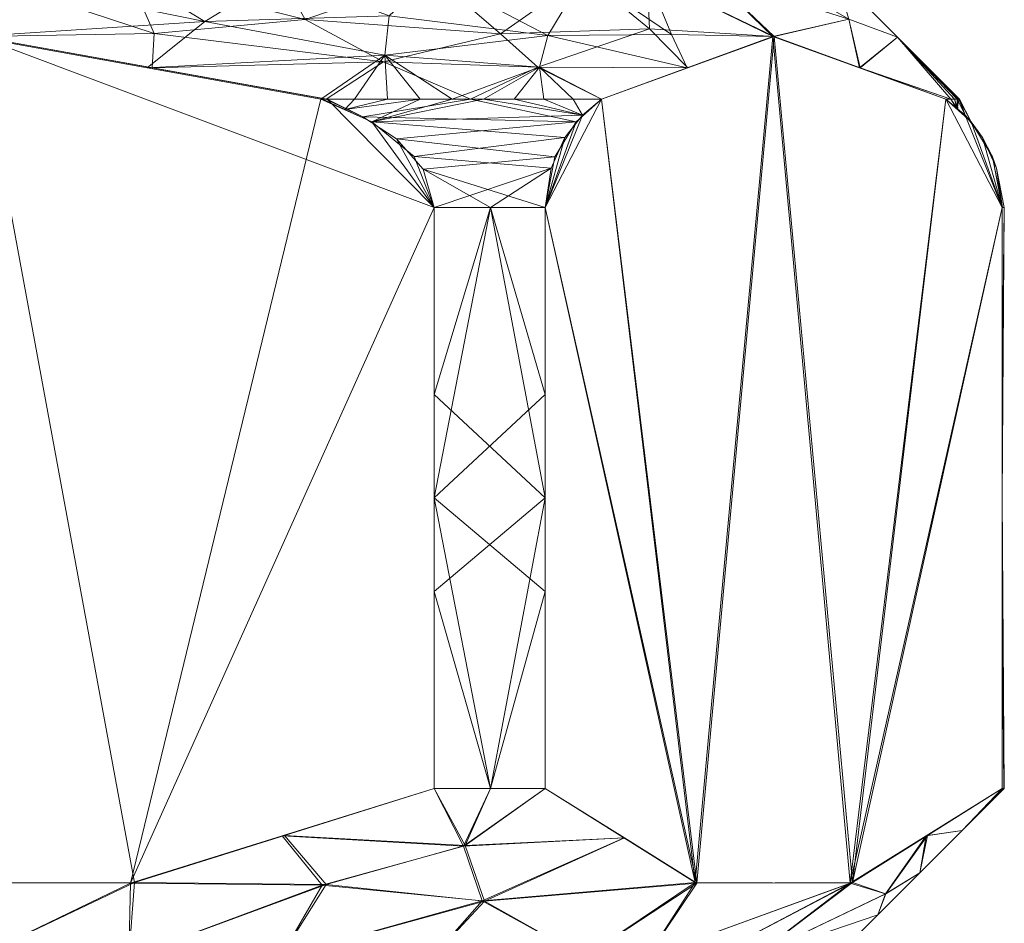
# Model space of a CAD drawing. Header units: millimetres. Extents: x -127 to 125, y 0 to 556.
# Tile 7 of 256: x -74 to -58, y 28 to 42. Entities that reach past the tile are written whole.
import ezdxf

# ---------------------------------------------------------------- set-up
doc = ezdxf.new("R2010")
doc.units = ezdxf.units.MM
doc.layers.add('A-GENM', color=13, linetype='Continuous')

# ---------------------------------------------------------------- blocks, each defined once
blk = doc.blocks.new('Model_FFAS1772-701GL0BF0 - Model_FFAS1772-701GL0BF0-354029-Preview')
at = {"layer": 'A-GENM', "lineweight": 9}
mesh = blk.add_polyface(dxfattribs=at)
corners = [(-89, 43), (-90.009, 41.991), (-91.018, 40.982), (-91.015, 40.982, 0.294), (-91.007, 40.982, 0.588), (-90.993, 40.982, 0.882), (-90.974, 40.982, 1.175), (-90.95, 40.982, 1.468), (-90.921, 40.982, 1.761), (-90.886, 40.982, 2.053), (-90.845, 40.982, 2.344), (-90.799, 40.982, 2.634), (-87.986, 42, 7.507), (-85.181, 40.982, 12.366), (-83.044, 40.982, 13.851), (-80.694, 40.982, 14.971), (-74.983, 42, 15), (-69.306, 40.982, 14.971), (-66.956, 40.982, 13.851), (-64.819, 40.982, 12.366), (-62.002, 42, 7.486), (-59.201, 40.982, 2.634), (-59.122, 40.982, 2.111), (-59.061, 40.982, 1.585), (-59.017, 40.982, 1.058), (-58.991, 40.982, 0.529), (-58.982, 40.982), (-59.991, 41.991), (-61, 43), (-65.101, 43, 9.899), (-75, 43, 14), (-84.899, 43, 9.899), (-63.05, 43, 4.95), (-86.95, 43, 4.95), (-79.95, 43, 11.95), (-70.05, 43, 11.95), (-83.538, 42.043, 12.281), (-66.462, 42.043, 12.281), (-81.63, 41.591, 13.91), (-68.37, 41.591, 13.91), (-77.839, 41.491, 14.986), (-72.145, 41.491, 14.986), (-80.348, 42.281, 13.713), (-69.652, 42.281, 13.713), (-77.475, 43, 12.975), (-72.525, 43, 12.975), (-86.584, 41.491, 9.936), (-85.96, 42.124, 10.058), (-63.41, 41.491, 9.926), (-64.034, 42.127, 10.047), (-84.143, 41.502, 12.514), (-65.857, 41.502, 12.514), (-60.783, 42.286, 3.792), (-60.601, 41.491, 5.06), (-85.925, 43, 7.425), (-89.216, 42.284, 3.804), (-89.393, 41.491, 5.071), (-64.075, 43, 7.425), (-82.425, 43, 10.925), (-67.575, 43, 10.925), (-77.869, 42.054, 14.668), (-72.11, 42.052, 14.666), (-62.025, 43, 2.475), (-87.975, 43, 2.475)]
mesh.append_faces([[corners[k] for k in face] for face in [(27, 25, 26)]], dxfattribs={"vtx0": -1})
mesh.append_faces([[corners[k] for k in face] for face in [(9, 1, 8), (16, 60, 40), (54, 47, 31), (46, 47, 12), (20, 49, 48), (48, 51, 19), (35, 43, 59), (14, 50, 13), (10, 1, 9), (58, 42, 34), (28, 52, 27)]], dxfattribs={"vtx0": -1, "vtx1": -1})
mesh.append_faces([[corners[k] for k in face] for face in [(47, 54, 12), (44, 42, 60), (47, 36, 31), (43, 39, 37), (33, 55, 12), (50, 36, 47), (50, 14, 38), (36, 38, 42), (1, 56, 55), (50, 38, 36), (40, 60, 38), (59, 43, 37), (48, 49, 51), (37, 51, 49), (42, 58, 36), (39, 43, 61), (16, 61, 30), (37, 49, 29), (51, 37, 39), (46, 50, 47), (18, 51, 39), (20, 52, 32), (49, 20, 57), (53, 27, 52), (22, 27, 53), (1, 10, 56), (60, 16, 30), (38, 60, 42), (39, 61, 41), (45, 61, 43)]], dxfattribs={"vtx0": -1, "vtx1": -1, "vtx2": -1})
mesh.append_faces([[corners[k] for k in face] for face in [(43, 35, 45), (60, 30, 44), (20, 32, 57), (55, 0, 1), (50, 46, 13), (38, 15, 40), (27, 23, 24), (61, 16, 41), (27, 22, 23), (37, 29, 59), (38, 14, 15), (52, 28, 62), (39, 17, 18), (51, 18, 19), (52, 20, 53)]], dxfattribs={"vtx0": -1, "vtx2": -1})
mesh.append_faces([[corners[k] for k in face] for face in [(2, 3, 1), (21, 22, 53)]], dxfattribs={"vtx1": -1})
mesh.append_faces([[corners[k] for k in face] for face in [(57, 29, 49), (4, 5, 1), (3, 4, 1), (45, 30, 61), (7, 8, 1), (6, 7, 1), (63, 0, 55, 33), (5, 6, 1), (41, 17, 39), (44, 34, 42), (24, 25, 27), (54, 33, 12), (56, 12, 55), (58, 31, 36), (62, 32, 52)]], dxfattribs={"vtx1": -1, "vtx2": -1})
mesh.append_faces([[corners[k] for k in face] for face in [(10, 11, 56)]], dxfattribs={"vtx2": -1})
mesh = blk.add_polyface(dxfattribs=at)
corners = [(-61, 43), (-59.991, 41.991), (-58.982, 40.982), (-58.991, 40.982, -0.529), (-59.017, 40.982, -1.058), (-59.061, 40.982, -1.585), (-59.122, 40.982, -2.111), (-59.201, 40.982, -2.634), (-62.022, 42, -7.522), (-64.819, 40.982, -12.366), (-65.281, 40.982, -12.732), (-65.756, 40.982, -13.081), (-66.243, 40.982, -13.412), (-66.743, 40.982, -13.725), (-67.254, 40.982, -14.02), (-67.775, 40.982, -14.296), (-68.306, 40.982, -14.552), (-68.846, 40.982, -14.788), (-69.394, 40.982, -15.005), (-75.063, 42, -15), (-80.7, 40.982, -14.969), (-83.047, 40.982, -13.85), (-85.181, 40.982, -12.366), (-87.999, 42, -7.486), (-90.799, 40.982, -2.634), (-90.845, 40.982, -2.344), (-90.886, 40.982, -2.053), (-90.921, 40.982, -1.761), (-90.95, 40.982, -1.468), (-90.974, 40.982, -1.175), (-90.993, 40.982, -0.882), (-91.007, 40.982, -0.588), (-91.015, 40.982, -0.294), (-91.018, 40.982), (-90.009, 41.991), (-89, 43), (-84.899, 43, -9.899), (-75, 43, -14), (-65.101, 43, -9.899), (-86.95, 43, -4.95), (-63.05, 43, -4.95), (-70.05, 43, -11.95), (-65.694, 42.018, -11.741), (-68.349, 41.695, -13.784), (-63.42, 41.491, -9.944), (-65.826, 41.504, -12.488), (-79.95, 43, -11.95), (-83.539, 42.043, -12.28), (-81.634, 41.591, -13.908), (-80.347, 42.281, -13.714), (-77.881, 41.491, -14.984), (-72.228, 41.491, -15.003), (-71.283, 42.245, -14.279), (-77.475, 43, -12.975), (-68.282, 42.336, -13.034), (-67.575, 43, -10.925), (-86.59, 41.491, -9.926), (-85.967, 42.127, -10.046), (-84.147, 41.502, -12.511), (-60.784, 42.282, -3.813), (-60.611, 41.491, -5.078), (-89.217, 42.286, -3.792), (-89.399, 41.491, -5.06), (-64.075, 43, -7.425), (-85.925, 43, -7.425), (-63.677, 42.034, -9.787), (-82.425, 43, -10.925), (-77.918, 42.048, -14.665), (-72.525, 43, -12.975), (-62.025, 43, -2.475), (-87.975, 43, -2.475)]
mesh.append_faces([[corners[k] for k in face] for face in [(46, 49, 66), (12, 45, 11), (18, 43, 17), (5, 1, 4), (14, 45, 13), (1, 59, 0), (50, 67, 19), (32, 34, 31), (26, 34, 25), (56, 58, 22), (63, 65, 38), (35, 61, 34)]], dxfattribs={"vtx0": -1, "vtx1": -1})
mesh.append_faces([[corners[k] for k in face] for face in [(52, 41, 54), (67, 48, 49), (56, 57, 58), (65, 44, 42), (66, 49, 47), (65, 63, 8), (1, 6, 60), (1, 60, 59), (54, 55, 42), (45, 14, 43), (54, 43, 52), (42, 38, 65), (57, 23, 64), (57, 47, 58), (43, 42, 45), (49, 48, 47), (42, 44, 45), (40, 59, 8), (51, 52, 43), (25, 34, 62), (58, 47, 48), (37, 19, 67), (47, 57, 36), (61, 39, 23), (21, 58, 48), (34, 61, 62), (43, 54, 42), (48, 67, 50), (53, 67, 49), (37, 52, 19)]], dxfattribs={"vtx0": -1, "vtx1": -1, "vtx2": -1})
mesh.append_faces([[corners[k] for k in face] for face in [(1, 3, 4), (45, 44, 9), (52, 51, 19), (43, 16, 17), (43, 15, 16), (43, 14, 15), (45, 9, 10), (54, 41, 55), (58, 21, 22), (59, 69, 0), (59, 40, 69), (57, 56, 23), (48, 20, 21), (23, 39, 64), (43, 18, 51), (49, 46, 53), (61, 23, 62), (52, 37, 68), (47, 36, 66)]], dxfattribs={"vtx0": -1, "vtx2": -1})
mesh.append_faces([[corners[k] for k in face] for face in [(61, 35, 70, 39)]], dxfattribs={"vtx0": -1, "vtx3": -1})
mesh.append_faces([[corners[k] for k in face] for face in [(7, 60, 6), (24, 25, 62)]], dxfattribs={"vtx1": -1})
mesh.append_faces([[corners[k] for k in face] for face in [(50, 20, 48), (5, 6, 1), (53, 37, 67), (55, 38, 42), (12, 13, 45), (10, 11, 45), (27, 28, 34), (64, 36, 57), (30, 31, 34), (29, 30, 34), (28, 29, 34), (8, 44, 65), (26, 27, 34), (63, 40, 8), (60, 8, 59), (68, 41, 52)]], dxfattribs={"vtx1": -1, "vtx2": -1})
mesh.append_faces([[corners[k] for k in face] for face in [(1, 2, 3), (32, 33, 34)]], dxfattribs={"vtx2": -1})
mesh = blk.add_polyface(dxfattribs=at)
corners = [(-67.546, 29.75, -15), (-72.5, 28.207, -15), (-77.568, 28.218, -15), (-82.454, 29.75, -15), (-82.454, 39.214, -15), (-82.272, 39.842, -15), (-81.838, 40.334, -15), (-81.288, 40.695, -15), (-80.7, 40.982, -15), (-75.063, 42, -15), (-69.393, 40.982, -15), (-68.564, 40.613, -15), (-67.87, 40.044, -15), (-67.546, 39.214, -15)]
mesh.append_faces([[corners[k] for k in face] for face in [(6, 4, 5), (13, 11, 12)]], dxfattribs={"vtx0": -1})
mesh.append_faces([[corners[k] for k in face] for face in [(4, 8, 9)]], dxfattribs={"vtx0": -1, "vtx2": -1})
mesh.append_faces([[corners[k] for k in face] for face in [(4, 6, 7, 8)]], dxfattribs={"vtx0": -1, "vtx3": -1})
mesh.append_faces([[corners[k] for k in face] for face in [(10, 11, 13, 1)]], dxfattribs={"vtx1": -1, "vtx2": -1, "vtx3": -1})
mesh.append_faces([[corners[k] for k in face] for face in [(9, 10, 1, 2)]], dxfattribs={"vtx1": -1, "vtx3": -1})
mesh.append_faces([[corners[k] for k in face] for face in [(13, 0, 1)]], dxfattribs={"vtx2": -1})
mesh.append_faces([[corners[k] for k in face] for face in [(2, 3, 4, 9)]], dxfattribs={"vtx2": -1, "vtx3": -1})
mesh = blk.add_polyface(dxfattribs=at)
corners = [(-82.454, 29.75, 15), (-77.501, 28.207, 15), (-72.431, 28.218, 15), (-67.546, 29.75, 15), (-67.546, 39.214, 15), (-67.727, 39.841, 15), (-68.159, 40.332, 15), (-68.707, 40.692, 15), (-69.292, 40.982, 15), (-74.983, 42, 15), (-80.708, 40.982, 15), (-81.481, 40.586, 15), (-82.149, 40.02, 15), (-82.454, 39.214, 15)]
mesh.append_faces([[corners[k] for k in face] for face in [(6, 4, 5), (13, 11, 12)]], dxfattribs={"vtx0": -1})
mesh.append_faces([[corners[k] for k in face] for face in [(1, 9, 13, 0)]], dxfattribs={"vtx0": -1, "vtx1": -1})
mesh.append_faces([[corners[k] for k in face] for face in [(4, 8, 9), (9, 1, 2)]], dxfattribs={"vtx0": -1, "vtx2": -1})
mesh.append_faces([[corners[k] for k in face] for face in [(4, 6, 7, 8), (13, 9, 10, 11)]], dxfattribs={"vtx0": -1, "vtx3": -1})
mesh.append_faces([[corners[k] for k in face] for face in [(2, 3, 4, 9)]], dxfattribs={"vtx2": -1, "vtx3": -1})
mesh = blk.add_polyface(dxfattribs=at)
corners = [(-58.283, 29.75, -1.045), (-60.762, 28.206, -5.34), (-63.293, 28.218, -9.722), (-65.737, 29.75, -13.955), (-65.737, 39.214, -13.955), (-65.641, 39.858, -13.789), (-65.414, 40.358, -13.397), (-65.129, 40.72, -12.903), (-64.819, 40.982, -12.366), (-62.022, 42, -7.522), (-59.201, 40.982, -2.634), (-58.79, 40.611, -1.924), (-58.443, 40.041, -1.323), (-58.283, 39.214, -1.045)]
mesh.append_faces([[corners[k] for k in face] for face in [(6, 4, 5), (13, 11, 12)]], dxfattribs={"vtx0": -1})
mesh.append_faces([[corners[k] for k in face] for face in [(4, 8, 2), (10, 13, 1)]], dxfattribs={"vtx0": -1, "vtx1": -1, "vtx2": -1})
mesh.append_faces([[corners[k] for k in face] for face in [(4, 6, 7), (4, 7, 8), (1, 9, 10), (13, 10, 11), (9, 1, 2)]], dxfattribs={"vtx0": -1, "vtx2": -1})
mesh.append_faces([[corners[k] for k in face] for face in [(3, 4, 2)]], dxfattribs={"vtx1": -1})
mesh.append_faces([[corners[k] for k in face] for face in [(8, 9, 2)]], dxfattribs={"vtx1": -1, "vtx2": -1})
mesh.append_faces([[corners[k] for k in face] for face in [(13, 0, 1)]], dxfattribs={"vtx2": -1})
mesh = blk.add_polyface(dxfattribs=at)
corners = [(-65.737, 29.75, 13.955), (-63.261, 28.207, 9.667), (-60.725, 28.218, 5.275), (-58.283, 29.75, 1.045), (-58.283, 39.214, 1.045), (-58.378, 39.858, 1.211), (-58.605, 40.358, 1.603), (-58.89, 40.72, 2.097), (-59.201, 40.982, 2.634), (-62.002, 42, 7.486), (-64.819, 40.982, 12.366), (-65.229, 40.611, 13.076), (-65.576, 40.041, 13.677), (-65.737, 39.214, 13.955)]
mesh.append_faces([[corners[k] for k in face] for face in [(6, 4, 5), (13, 11, 12)]], dxfattribs={"vtx0": -1})
mesh.append_faces([[corners[k] for k in face] for face in [(4, 8, 2), (10, 13, 1)]], dxfattribs={"vtx0": -1, "vtx1": -1, "vtx2": -1})
mesh.append_faces([[corners[k] for k in face] for face in [(4, 6, 7), (4, 7, 8), (1, 9, 10), (13, 10, 11), (9, 1, 2)]], dxfattribs={"vtx0": -1, "vtx2": -1})
mesh.append_faces([[corners[k] for k in face] for face in [(3, 4, 2)]], dxfattribs={"vtx1": -1})
mesh.append_faces([[corners[k] for k in face] for face in [(8, 9, 2)]], dxfattribs={"vtx1": -1, "vtx2": -1})
mesh.append_faces([[corners[k] for k in face] for face in [(13, 0, 1)]], dxfattribs={"vtx2": -1})
mesh = blk.add_polyface(dxfattribs=at)
corners = [(-69.366, 40.982, -14.994), (-68.846, 40.982, -14.788), (-68.306, 40.982, -14.552), (-67.775, 40.982, -14.296), (-67.254, 40.982, -14.02), (-66.743, 40.982, -13.725), (-66.243, 40.982, -13.412), (-65.756, 40.982, -13.081), (-65.281, 40.982, -12.732), (-64.819, 40.982, -12.366), (-65.129, 40.72, -12.903), (-65.414, 40.358, -13.397), (-65.641, 39.858, -13.789), (-65.738, 39.214, -13.957), (-66.625, 39.214, -14.506), (-67.544, 39.214, -14.999), (-67.87, 40.044, -15), (-68.564, 40.613, -15), (-69.002, 40.814, -14.997)]
mesh.append_faces([[corners[k] for k in face] for face in [(1, 18, 0)]], dxfattribs={"vtx0": -1})
mesh.append_faces([[corners[k] for k in face] for face in [(2, 18, 1), (17, 11, 16), (5, 17, 4), (4, 17, 3)]], dxfattribs={"vtx0": -1, "vtx1": -1})
mesh.append_faces([[corners[k] for k in face] for face in [(5, 10, 17)]], dxfattribs={"vtx0": -1, "vtx1": -1, "vtx2": -1})
mesh.append_faces([[corners[k] for k in face] for face in [(16, 11, 12), (17, 10, 11), (10, 7, 8), (10, 6, 7), (10, 5, 6), (3, 17, 18), (12, 14, 15)]], dxfattribs={"vtx0": -1, "vtx2": -1})
mesh.append_faces([[corners[k] for k in face] for face in [(15, 16, 12), (2, 3, 18)]], dxfattribs={"vtx1": -1, "vtx2": -1})
mesh.append_faces([[corners[k] for k in face] for face in [(8, 9, 10), (12, 13, 14)]], dxfattribs={"vtx2": -1})
mesh = blk.add_polyface(dxfattribs=at)
corners = [(-64.819, 40.982, 12.366), (-66.956, 40.982, 13.851), (-69.313, 40.982, 14.975), (-68.707, 40.692, 15), (-68.159, 40.332, 15), (-67.727, 39.841, 15), (-67.544, 39.214, 14.999), (-66.625, 39.214, 14.506), (-65.738, 39.214, 13.957), (-65.576, 40.041, 13.677), (-65.229, 40.611, 13.076)]
mesh.append_faces([[corners[k] for k in face] for face in [(1, 10, 0)]], dxfattribs={"vtx0": -1})
mesh.append_faces([[corners[k] for k in face] for face in [(5, 9, 4), (10, 4, 9)]], dxfattribs={"vtx0": -1, "vtx1": -1})
mesh.append_faces([[corners[k] for k in face] for face in [(1, 3, 10)]], dxfattribs={"vtx0": -1, "vtx1": -1, "vtx2": -1})
mesh.append_faces([[corners[k] for k in face] for face in [(5, 7, 8)]], dxfattribs={"vtx0": -1, "vtx2": -1})
mesh.append_faces([[corners[k] for k in face] for face in [(2, 3, 1)]], dxfattribs={"vtx1": -1})
mesh.append_faces([[corners[k] for k in face] for face in [(3, 4, 10), (8, 9, 5)]], dxfattribs={"vtx1": -1, "vtx2": -1})
mesh.append_faces([[corners[k] for k in face] for face in [(5, 6, 7)]], dxfattribs={"vtx2": -1})
mesh = blk.add_polyface(dxfattribs=at)
corners = [(-58.282, 39.214, -1.043), (-58.443, 40.041, -1.323), (-58.79, 40.611, -1.924), (-59.201, 40.982, -2.634), (-59.122, 40.982, -2.111), (-59.061, 40.982, -1.585), (-59.017, 40.982, -1.058), (-58.991, 40.982, -0.529), (-58.982, 40.982), (-58.991, 40.982, 0.529), (-59.017, 40.982, 1.058), (-59.061, 40.982, 1.585), (-59.122, 40.982, 2.111), (-59.201, 40.982, 2.634), (-58.89, 40.72, 2.097), (-58.605, 40.358, 1.603), (-58.378, 39.858, 1.211), (-58.282, 39.214, 1.043), (-58.25, 39.214), (-59.016, 40.815, -2.315), (-59.008, 40.82, 2.301)]
mesh.append_faces([[corners[k] for k in face] for face in [(9, 14, 8), (14, 10, 20), (11, 20, 10), (1, 16, 0), (8, 2, 7), (6, 19, 5), (5, 19, 4)]], dxfattribs={"vtx0": -1, "vtx1": -1})
mesh.append_faces([[corners[k] for k in face] for face in [(2, 8, 14)]], dxfattribs={"vtx0": -1, "vtx1": -1, "vtx2": -1})
mesh.append_faces([[corners[k] for k in face] for face in [(1, 15, 16), (2, 14, 15), (20, 11, 12), (16, 18, 0), (7, 2, 19), (19, 6, 7)]], dxfattribs={"vtx0": -1, "vtx2": -1})
mesh.append_faces([[corners[k] for k in face] for face in [(3, 4, 19)]], dxfattribs={"vtx1": -1})
mesh.append_faces([[corners[k] for k in face] for face in [(9, 10, 14), (1, 2, 15)]], dxfattribs={"vtx1": -1, "vtx2": -1})
mesh.append_faces([[corners[k] for k in face] for face in [(16, 17, 18), (12, 13, 20)]], dxfattribs={"vtx2": -1})
mesh = blk.add_polyface(dxfattribs=at)
corners = [(-67.546, 39.214, -15), (-66.625, 39.214, -14.506), (-65.737, 39.214, -13.955), (-65.737, 29.75, -13.955), (-66.625, 29.75, -14.506), (-67.546, 29.75, -15), (-65.737, 36.17, -13.955), (-67.546, 34.482, -15), (-65.737, 32.96, -13.955)]
mesh.append_faces([[corners[k] for k in face] for face in [(8, 7, 6)]], dxfattribs={"vtx0": -1, "vtx1": -1})
mesh.append_faces([[corners[k] for k in face] for face in [(7, 8, 4), (6, 7, 1)]], dxfattribs={"vtx0": -1, "vtx1": -1, "vtx2": -1})
mesh.append_faces([[corners[k] for k in face] for face in [(1, 2, 6), (7, 0, 1), (4, 5, 7), (8, 3, 4)]], dxfattribs={"vtx2": -1})
mesh = blk.add_polyface(dxfattribs=at)
corners = [(-65.737, 39.214, 13.955), (-66.625, 39.214, 14.506), (-67.546, 39.214, 15), (-67.546, 29.75, 15), (-66.625, 29.75, 14.506), (-65.737, 29.75, 13.955), (-67.546, 36.17, 15), (-65.737, 34.482, 13.955), (-67.546, 32.96, 15)]
mesh.append_faces([[corners[k] for k in face] for face in [(8, 7, 6)]], dxfattribs={"vtx0": -1, "vtx1": -1})
mesh.append_faces([[corners[k] for k in face] for face in [(7, 8, 4), (6, 7, 1)]], dxfattribs={"vtx0": -1, "vtx1": -1, "vtx2": -1})
mesh.append_faces([[corners[k] for k in face] for face in [(1, 2, 6), (7, 0, 1), (4, 5, 7), (8, 3, 4)]], dxfattribs={"vtx2": -1})
mesh = blk.add_polyface(dxfattribs=at)
corners = [(-58.283, 29.75, -1.045), (-58.283, 39.214, -1.045), (-58.25, 39.214), (-58.283, 39.214, 1.045), (-58.283, 29.75, 1.045), (-58.258, 29.75, 0.523), (-58.25, 29.75), (-58.258, 29.75, -0.523), (-58.283, 36.17, -1.045), (-58.283, 34.482, 1.045), (-58.283, 32.96, -1.045)]
mesh.append_faces([[corners[k] for k in face] for face in [(9, 2, 3)]], dxfattribs={"vtx0": -1})
mesh.append_faces([[corners[k] for k in face] for face in [(8, 9, 10), (7, 10, 6), (6, 9, 5)]], dxfattribs={"vtx0": -1, "vtx1": -1})
mesh.append_faces([[corners[k] for k in face] for face in [(10, 9, 6), (2, 9, 8)]], dxfattribs={"vtx0": -1, "vtx1": -1, "vtx2": -1})
mesh.append_faces([[corners[k] for k in face] for face in [(1, 2, 8), (4, 5, 9)]], dxfattribs={"vtx1": -1})
mesh.append_faces([[corners[k] for k in face] for face in [(7, 0, 10)]], dxfattribs={"vtx2": -1})
mesh = blk.add_polyface(dxfattribs=at)
corners = [(-89, 27), (-89.688, 27.687), (-90.375, 28.375), (-91.063, 29.062), (-91.75, 29.75), (-91.742, 29.75, -0.523), (-91.717, 29.75, -1.045), (-89.275, 28.218, -5.275), (-86.74, 28.207, -9.666), (-84.263, 29.75, -13.955), (-83.375, 29.75, -14.506), (-82.454, 29.75, -15), (-77.568, 28.218, -15), (-72.5, 28.207, -15), (-67.546, 29.75, -15), (-66.625, 29.75, -14.506), (-65.737, 29.75, -13.955), (-63.293, 28.218, -9.722), (-60.762, 28.206, -5.34), (-58.283, 29.75, -1.045), (-58.258, 29.75, -0.523), (-58.25, 29.75), (-58.937, 29.062), (-59.625, 28.375), (-60.312, 27.687), (-61, 27), (-65.101, 27, -9.899), (-75, 27, -14), (-84.899, 27, -9.899), (-90.496, 28.984, -3.16), (-59.522, 28.978, -3.192), (-63.05, 27, -4.95), (-70.05, 27, -11.95), (-79.95, 27, -11.95), (-86.95, 27, -4.95), (-64.448, 28.942, -11.723), (-85.557, 28.944, -11.715), (-66.761, 27.919, -12.437), (-70.023, 28.978, -15), (-83.275, 27.912, -12.405), (-80.011, 28.984, -15), (-62.339, 27, -3.232), (-87.661, 27, -3.232), (-60.189, 28.031, -2.566), (-89.816, 28.031, -2.535), (-80.694, 28.182, -14.074), (-82.958, 28.82, -13.672), (-69.372, 28.173, -14.091), (-67.068, 28.807, -13.672), (-64.075, 27, -7.425), (-72.525, 27, -12.975), (-77.475, 27, -12.975), (-85.925, 27, -7.425), (-67.575, 27, -10.925), (-82.425, 27, -10.925)]
mesh.append_faces([[corners[k] for k in face] for face in [(24, 43, 23), (50, 47, 32), (18, 49, 17), (16, 48, 15), (20, 22, 19), (23, 30, 22), (33, 45, 51), (19, 22, 30), (49, 18, 31), (30, 43, 18), (15, 48, 14), (40, 46, 11), (42, 7, 34), (36, 39, 8), (12, 45, 40), (28, 39, 54)]], dxfattribs={"vtx0": -1, "vtx1": -1})
mesh.append_faces([[corners[k] for k in face] for face in [(41, 18, 43), (29, 44, 2), (47, 50, 13), (30, 23, 43), (39, 46, 45), (45, 46, 40), (37, 47, 48), (39, 28, 8), (26, 37, 17), (41, 43, 24), (42, 1, 44), (46, 39, 36), (45, 33, 39), (42, 44, 7), (32, 47, 37), (12, 51, 45), (48, 47, 38), (37, 48, 35)]], dxfattribs={"vtx0": -1, "vtx1": -1, "vtx2": -1})
mesh.append_faces([[corners[k] for k in face] for face in [(18, 41, 31), (3, 6, 29), (39, 33, 54), (46, 10, 11), (48, 16, 35), (47, 13, 38), (37, 26, 53), (27, 12, 13), (7, 52, 34), (12, 27, 51), (3, 5, 6), (44, 29, 7), (48, 38, 14), (46, 36, 9), (8, 28, 52)]], dxfattribs={"vtx0": -1, "vtx2": -1})
mesh.append_faces([[corners[k] for k in face] for face in [(21, 22, 20), (4, 5, 3)]], dxfattribs={"vtx1": -1})
mesh.append_faces([[corners[k] for k in face] for face in [(35, 17, 37), (1, 2, 44), (9, 10, 46), (2, 3, 29), (7, 8, 52), (49, 26, 17), (50, 27, 13), (53, 32, 37)]], dxfattribs={"vtx1": -1, "vtx2": -1})
mesh.append_faces([[corners[k] for k in face] for face in [(24, 25, 41), (42, 0, 1)]], dxfattribs={"vtx2": -1})
mesh = blk.add_polyface(dxfattribs=at)
corners = [(-61, 27), (-60.312, 27.687), (-59.625, 28.375), (-58.937, 29.062), (-58.25, 29.75), (-58.258, 29.75, 0.523), (-58.283, 29.75, 1.045), (-60.725, 28.218, 5.275), (-63.261, 28.207, 9.667), (-65.737, 29.75, 13.955), (-66.625, 29.75, 14.506), (-67.546, 29.75, 15), (-72.431, 28.218, 15), (-77.501, 28.207, 15), (-82.454, 29.75, 15), (-83.375, 29.75, 14.506), (-84.263, 29.75, 13.955), (-86.705, 28.219, 9.727), (-89.245, 28.208, 5.327), (-91.717, 29.75, 1.045), (-91.742, 29.75, 0.523), (-91.75, 29.75), (-91.063, 29.062), (-90.375, 28.375), (-89.688, 27.687), (-89, 27), (-84.899, 27, 9.899), (-75, 27, 14), (-65.101, 27, 9.899), (-59.504, 28.984, 3.16), (-90.481, 28.979, 3.186), (-86.95, 27, 4.95), (-79.95, 27, 11.95), (-70.05, 27, 11.95), (-63.05, 27, 4.95), (-85.552, 28.942, 11.723), (-64.443, 28.944, 11.715), (-83.236, 27.919, 12.44), (-79.977, 28.978, 15), (-66.725, 27.912, 12.405), (-69.989, 28.984, 15), (-87.661, 27, 3.232), (-62.339, 27, 3.232), (-89.812, 28.031, 2.56), (-60.184, 28.031, 2.534), (-69.306, 28.182, 14.074), (-67.042, 28.82, 13.672), (-80.627, 28.174, 14.092), (-82.932, 28.807, 13.673), (-77.475, 27, 12.975), (-85.925, 27, 7.425), (-72.525, 27, 12.975), (-64.075, 27, 7.425), (-82.425, 27, 10.925), (-67.575, 27, 10.925)]
mesh.append_faces([[corners[k] for k in face] for face in [(24, 43, 23), (18, 50, 17), (20, 22, 19), (23, 30, 22), (33, 45, 51), (19, 22, 30), (49, 47, 32), (30, 43, 18), (15, 48, 14), (40, 46, 11), (42, 7, 34), (50, 18, 31), (36, 39, 8), (12, 45, 40), (28, 39, 54)]], dxfattribs={"vtx0": -1, "vtx1": -1})
mesh.append_faces([[corners[k] for k in face] for face in [(41, 18, 43), (29, 44, 2), (47, 49, 13), (30, 23, 43), (39, 46, 45), (45, 46, 40), (37, 47, 48), (39, 28, 8), (26, 37, 17), (41, 43, 24), (42, 1, 44), (46, 39, 36), (45, 33, 39), (42, 44, 7), (32, 47, 37), (12, 51, 45), (48, 47, 38), (37, 48, 35)]], dxfattribs={"vtx0": -1, "vtx1": -1, "vtx2": -1})
mesh.append_faces([[corners[k] for k in face] for face in [(18, 41, 31), (12, 27, 51), (3, 6, 29), (39, 33, 54), (46, 10, 11), (48, 16, 35), (47, 13, 38), (37, 26, 53), (27, 12, 13), (7, 52, 34), (3, 5, 6), (44, 29, 7), (48, 38, 14), (46, 36, 9), (8, 28, 52)]], dxfattribs={"vtx0": -1, "vtx2": -1})
mesh.append_faces([[corners[k] for k in face] for face in [(21, 22, 20), (4, 5, 3)]], dxfattribs={"vtx1": -1})
mesh.append_faces([[corners[k] for k in face] for face in [(15, 16, 48), (35, 17, 37), (1, 2, 44), (9, 10, 46), (2, 3, 29), (7, 8, 52), (49, 27, 13), (50, 26, 17), (53, 32, 37)]], dxfattribs={"vtx1": -1, "vtx2": -1})
mesh.append_faces([[corners[k] for k in face] for face in [(24, 25, 41), (42, 0, 1)]], dxfattribs={"vtx2": -1})

msp = doc.modelspace()

# ---------------------------------------------------------------- block references
at = {"layer": 'A-GENM', "lineweight": 9}
msp.add_blockref('Model_FFAS1772-701GL0BF0 - Model_FFAS1772-701GL0BF0-354029-Preview', (0, 0), dxfattribs=at)

doc.saveas('drawing.dxf')
